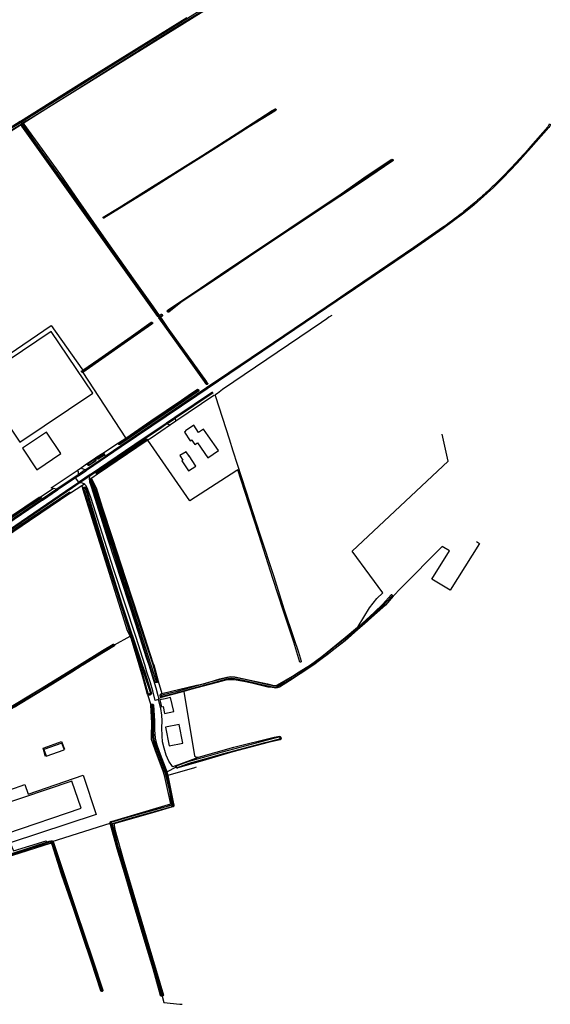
# Model space of a CAD drawing. Header units: metres. Extents: x 174423 to 175128, y 462196 to 462742.
# Tile 111 of 137: x 175070.87 to 175074.8, y 462713.92 to 462721.2. Entities that reach past the tile are written whole.
import ezdxf

# ---------------------------------------------------------------- set-up
doc = ezdxf.new("R2010")
doc.units = ezdxf.units.M
doc.layers.add('N-XX-AL-LIJN_0.20-G', color=7, linetype='Continuous', lineweight=25)

# ---------------------------------------------------------------- blocks, each defined once
blk = doc.blocks.new('Situatie')
at = {"lineweight": -3}
for p, q in [((14.8424, 6.8124), (14.8301, 6.8034)), ((14.8373, 6.827), (14.8314, 6.836)), ((14.8363, 6.8147), (14.8427, 6.8186)), ((14.8373, 6.827), (14.8427, 6.8186)), ((14.8427, 6.8186), (14.8498, 6.8229)), ((14.849, 6.8164), (14.8584, 6.8232)), ((15.4429, 6.1214), (15.4462, 6.1232)), ((15.8595, 5.3906), (15.8545, 5.3976)), ((15.8595, 5.3906), (15.855, 5.3877)), ((15.8567, 5.3996), (15.8592, 5.3963)), ((15.8652, 5.3825), (15.8595, 5.3906)), ((15.8777, 5.4028), (15.8799, 5.4044)), ((15.9227, 5.431), (15.9187, 5.4274)), ((15.8022, 5.3425), (15.8069, 5.3462)), ((15.855, 5.3877), (15.8521, 5.3854)), ((15.8662, 5.3866), (15.8701, 5.3809)), ((15.2861, 4.98), (15.2908, 4.9836)), ((16.2552, 4.827), (15.9785, 4.6398)), ((15.9151, 4.5968), (15.8769, 4.571)), ((15.9151, 4.5968), (15.9785, 4.6398)), ((15.9798, 4.6168), (15.9406, 4.5902)), ((15.8723, 4.5775), (15.8769, 4.571)), ((15.4397, 4.3818), (15.5567, 4.4564)), ((15.5568, 4.4474), (15.559, 4.4486)), ((15.7712, 4.4818), (15.7672, 4.4789)), ((15.4476, 4.3721), (15.4513, 4.3745)), ((15.3147, 4.2596), (15.4583, 4.3569)), ((15.3338, 4.2987), (15.3275, 4.2948)), ((15.3762, 4.3389), (15.3972, 4.3531)), ((15.3893, 4.3339), (15.386, 4.3321)), ((15.3992, 4.3393), (15.4015, 4.3406)), ((15.4583, 4.3569), (15.452, 4.3665)), ((15.2504, 4.2517), (15.283, 4.2746)), ((15.31, 4.2564), (15.2573, 4.2208)), ((15.3963, 4.2288), (15.3945, 4.2277)), ((15.2573, 4.2208), (15.1015, 4.1153)), ((15.3452, 4.2115), (15.2737, 4.1632)), ((15.3522, 4.1875), (15.3506, 4.1898)), ((14.9813, 4.0569), (15.0745, 4.1204)), ((15.1015, 4.1153), (14.9912, 4.0404)), ((15.1979, 4.088), (15.1995, 4.0894)), ((15.2855, 4.1394), (15.2924, 4.1176)), ((15.3044, 4.1226), (15.3014, 4.1295)), ((14.9737, 4.0475), (14.9789, 4.0516)), ((15.8438, 2.686), (15.8422, 2.6917)), ((15.851, 2.6939), (15.8769, 2.6027)), ((15.7895, 2.5912), (15.7863, 2.6022)), ((15.8515, 2.5685), (15.8535, 2.559)), ((15.8656, 2.5842), (15.8747, 2.5865)), ((16.0387, 2.6173), (15.8723, 2.5737)), ((15.8057, 2.5196), (15.8056, 2.5246)), ((15.9853, 2.0607), (15.9089, 2.0193)), ((15.9808, 2.0584), (15.9854, 2.0607)), ((15.0601, 1.505), (15.5023, 1.6464))]:
    blk.add_line(p, q, dxfattribs=at)
for points in [[(14.8314, 6.836), (15.2898, 7.1237), (15.7961, 7.4376), (16.0608, 7.604)], [(14.8498, 6.8229), (14.917, 6.8641), (15.1962, 7.0387), (15.5435, 7.2565), (15.9693, 7.5232), (16.2853, 7.7198)], [(16.28, 7.7283), (15.964, 7.5317), (15.5381, 7.265), (15.1909, 7.0472), (14.9117, 6.8726), (14.8373, 6.827)], [(16.414, 7.792), (15.0389, 6.9384), (14.8584, 6.8232)], [(15.4429, 6.1214), (15.4427, 6.1216), (15.4424, 6.1224), (15.4421, 6.1232), (15.442, 6.1241), (15.4421, 6.125), (15.4423, 6.1259), (15.4427, 6.1267), (15.4429, 6.127), (15.561, 6.1975), (15.8068, 6.3518), (16.1176, 6.5453), (16.4609, 6.7644), (16.6927, 6.9139), (16.712, 6.9253), (16.7128, 6.9259), (16.7138, 6.9262), (16.7147, 6.9264), (16.7157, 6.9265), (16.7167, 6.9264), (16.7177, 6.9262), (16.7186, 6.9258), (16.7195, 6.9252), (16.7202, 6.9245), (16.7208, 6.9238)], [(16.7208, 6.9238), (16.7213, 6.9229), (16.7217, 6.9219), (16.7219, 6.9209), (16.7219, 6.92), (16.7218, 6.919), (16.7215, 6.918), (16.7211, 6.9171), (16.7208, 6.9166), (16.712, 6.9095), (16.5237, 6.7944), (16.2576, 6.6252), (15.9648, 6.4413), (15.6887, 6.2694), (15.449, 6.1195), (15.4482, 6.1192), (15.4473, 6.1191), (15.4464, 6.1192), (15.4455, 6.1194), (15.4447, 6.1197), (15.4439, 6.1202), (15.4433, 6.1208), (15.4429, 6.1214)], [(16.7172, 6.9215), (16.7172, 6.9217), (16.7168, 6.9221), (16.7163, 6.9225), (16.7157, 6.9227), (16.7151, 6.9227), (16.7145, 6.9226), (16.6811, 6.9019), (16.5147, 6.7948), (16.2382, 6.6185), (15.9906, 6.4628), (15.7737, 6.3266), (15.5709, 6.2005), (15.4467, 6.1247), (15.4465, 6.1245), (15.4462, 6.1241), (15.4461, 6.1237), (15.4462, 6.1232), (15.4463, 6.1227), (15.4467, 6.1224), (15.4471, 6.1221), (15.4476, 6.1221), (15.775, 6.3244), (16.5183, 6.793), (16.7162, 6.9182), (16.7165, 6.9184), (16.717, 6.9188), (16.7173, 6.9193), (16.7175, 6.9199), (16.7176, 6.9205), (16.7174, 6.9211), (16.7172, 6.9215)], [(13.0332, 5.6872), (13.043, 5.6933), (13.355, 5.8905), (13.7659, 6.1477), (14.1483, 6.3836), (14.4469, 6.5727), (14.7637, 6.7702), (14.8363, 6.8147)], [(14.8301, 6.8034), (14.4555, 6.5689), (14.4286, 6.5481), (14.181, 6.3936), (14.1053, 6.3463), (13.9859, 6.2732), (13.2221, 5.7965), (13.0363, 5.6821)], [(13.0367, 5.7161), (13.037, 5.7162), (13.0548, 5.7299), (13.5221, 6.0218), (13.9464, 6.2809), (13.9774, 6.3006), (14.4071, 6.567), (14.83, 6.8351), (14.8314, 6.836)], [(14.8373, 6.827), (14.7585, 6.7787), (14.4415, 6.5812), (14.143, 6.3921), (13.7607, 6.1562), (13.3508, 5.8972), (13.0409, 5.7014)], [(15.8521, 5.3854), (15.8467, 5.3915), (14.8411, 6.7999), (14.8408, 6.8004), (14.84, 6.8013), (14.8391, 6.8021), (14.8381, 6.8028), (14.8371, 6.8033), (14.836, 6.8037), (14.8348, 6.804), (14.8336, 6.804), (14.8324, 6.804), (14.8312, 6.8037), (14.8301, 6.8034)], [(14.8363, 6.8147), (14.8372, 6.8146), (14.8385, 6.8144), (14.8397, 6.814), (14.8408, 6.8134), (14.8419, 6.8128), (14.8424, 6.8124), (14.8429, 6.812), (14.8438, 6.8111), (14.8445, 6.81), (15.0337, 6.5443), (15.3059, 6.1615), (15.4992, 5.8864), (15.8165, 5.4422), (15.855, 5.3877)], [(15.8545, 5.3976), (15.7378, 5.5641), (15.5245, 5.8608), (15.3235, 6.1457), (15.1406, 6.4042), (14.9419, 6.682), (14.8498, 6.8133), (14.8495, 6.8142), (14.8491, 6.8156), (14.849, 6.8164), (14.8489, 6.8171), (14.8489, 6.8186), (14.849, 6.8201), (14.8493, 6.8215), (14.8498, 6.8229)], [(14.8584, 6.8232), (14.8576, 6.8223), (14.8569, 6.8213), (14.8564, 6.8202), (14.856, 6.819), (14.8558, 6.8179), (14.8557, 6.8167), (14.8558, 6.8155), (14.8561, 6.8143), (14.8561, 6.8142), (15.1276, 6.4381), (15.2589, 6.2485), (15.3726, 6.0874), (15.4934, 5.9141), (15.6662, 5.6696), (15.8125, 5.4633), (15.8567, 5.3996)], [(18.7408, 6.8151), (18.7484, 6.8142), (18.7473, 6.808), (18.7467, 6.805), (18.7446, 6.8002), (18.7369, 6.79), (18.6082, 6.6424), (18.5041, 6.5266), (18.3965, 6.4139), (18.3279, 6.3464), (18.2573, 6.281), (18.1846, 6.2178), (18.1101, 6.1569), (18.0337, 6.0983), (17.9556, 6.0421), (17.744, 5.8942), (17.2322, 5.5471), (17.1722, 5.5064), (16.7072, 5.1908), (16.212, 4.8564), (16.1359, 4.8052), (15.5775, 4.4279), (15.3193, 4.2531), (15.3147, 4.2596)], [(18.7408, 6.8151), (18.7302, 6.7946), (18.6022, 6.6477), (18.5921, 6.6363), (18.577, 6.6193), (18.5618, 6.6024), (18.5465, 6.5855), (18.5312, 6.5686), (18.5158, 6.5518), (18.5004, 6.5351), (18.4849, 6.5184), (18.4694, 6.5018), (18.4538, 6.4853), (18.4381, 6.4688), (18.4224, 6.4523), (18.4066, 6.4359), (18.3908, 6.4196), (18.3316, 6.3612), (18.3196, 6.3499), (18.3076, 6.3387), (18.2956, 6.3275), (18.2835, 6.3164), (18.2714, 6.3053), (18.2592, 6.2943), (18.2469, 6.2834), (18.2346, 6.2725), (18.2222, 6.2617), (18.2098, 6.2509), (18.1974, 6.2402), (18.1849, 6.2295), (18.1723, 6.219), (18.1597, 6.2084), (18.147, 6.198), (18.1343, 6.1876), (18.1215, 6.1772), (18.1087, 6.167), (18.0958, 6.1568), (18.0829, 6.1466), (18.0699, 6.1365), (18.0569, 6.1265), (18.0438, 6.1165), (18.0307, 6.1066), (18.0176, 6.0968), (18.0044, 6.087), (17.9911, 6.0773), (17.9778, 6.0677), (17.9644, 6.0581), (17.951, 6.0486), (17.7395, 5.9008), (17.2322, 5.5567), (17.1677, 5.513), (16.7028, 5.1974), (16.2075, 4.8631), (16.1314, 4.8118), (15.573, 4.4345), (15.4583, 4.3569)], [(15.9187, 5.4274), (15.9181, 5.4283), (15.9177, 5.4293), (15.9174, 5.4304), (15.9173, 5.4315), (15.9174, 5.4326), (15.9176, 5.4336), (15.9179, 5.4347), (15.9185, 5.4356), (15.9191, 5.4365), (15.9257, 5.4422), (16.1162, 5.5701), (16.358, 5.734), (16.6438, 5.9249), (16.9875, 6.1545), (17.1841, 6.2867), (17.3707, 6.416), (17.572, 6.5516), (17.5778, 6.5541), (17.5821, 6.5535), (17.585, 6.5523), (17.5857, 6.551)], [(17.5857, 6.551), (17.5864, 6.5497), (17.587, 6.5454), (17.5849, 6.5421), (17.4075, 6.4228), (17.2567, 6.3216), (17.1921, 6.2788), (17.0139, 6.1612), (16.5863, 5.8769), (16.3027, 5.686), (16.0275, 5.5022), (15.9275, 5.4247), (15.9264, 5.4243), (15.9253, 5.4242), (15.9242, 5.4242), (15.9231, 5.4244), (15.9221, 5.4247), (15.9211, 5.4252), (15.9202, 5.4258), (15.9194, 5.4265), (15.9187, 5.4274)], [(17.578, 6.546), (17.5762, 6.547), (17.5746, 6.5471), (17.5734, 6.5469), (17.5696, 6.5447), (17.4005, 6.4322), (17.1848, 6.2831), (16.935, 6.1151), (16.6106, 5.8992), (16.3095, 5.6968), (16.0071, 5.4932), (15.9237, 5.435), (15.9236, 5.435), (15.9231, 5.4346), (15.9226, 5.4341), (15.9223, 5.4335), (15.9222, 5.4329), (15.9222, 5.4323), (15.9224, 5.4316), (15.9227, 5.431), (15.9231, 5.4305), (15.9237, 5.4302), (15.9243, 5.43), (15.925, 5.4299), (15.9256, 5.43), (15.9262, 5.4303), (15.9267, 5.4306), (16.0035, 5.4875), (16.3126, 5.6955), (16.6102, 5.8956), (16.9354, 6.1121), (17.1887, 6.2791), (17.3198, 6.3686), (17.412, 6.4307), (17.5769, 6.5418), (17.5786, 6.543), (17.5789, 6.5442), (17.578, 6.546)], [(17.1325, 5.3993), (17.1124, 5.3855), (17.097, 5.3749), (17.0573, 5.3475), (16.3265, 4.8519), (16.2883, 4.8232), (16.2874, 4.8228), (16.2688, 4.8085), (16.2689, 4.8084), (16.2698, 4.8078), (16.2704, 4.8072), (16.2736, 4.7995), (16.3752, 4.4858), (16.4018, 4.3988), (16.4986, 4.1019), (16.6012, 3.7826), (16.706, 3.4685), (16.7798, 3.2296), (16.8523, 3.009), (16.8837, 2.9159), (16.9062, 2.8426), (16.9066, 2.8417), (16.9067, 2.8407), (16.9067, 2.8398), (16.9066, 2.8388), (16.9063, 2.8379), (16.9058, 2.837), (16.9052, 2.8363), (16.9045, 2.8356), (16.9037, 2.8351), (16.9029, 2.8347), (16.9029, 2.8347), (16.9019, 2.8345), (16.901, 2.8344), (16.9, 2.8345), (16.8991, 2.8347), (16.8982, 2.8351), (16.8975, 2.8355), (16.8516, 2.9817), (16.7763, 3.2115), (16.6972, 3.454), (16.5937, 3.7781), (16.4898, 4.097), (16.4394, 4.2571), (16.431, 4.2517), (16.0828, 4.0274), (15.7739, 4.4771), (15.7696, 4.4742), (15.7693, 4.474), (15.4024, 4.2252), (15.3588, 4.1956), (15.3511, 4.1904), (15.3495, 4.1893)], [(15.8652, 5.3825), (15.8653, 5.3834), (15.8655, 5.3848), (15.866, 5.3862), (15.8662, 5.3866), (15.8666, 5.3875), (15.8673, 5.3887), (15.878, 5.3957), (15.8784, 5.3963), (15.8787, 5.3972), (15.8789, 5.3982), (15.879, 5.3992), (15.8789, 5.4002), (15.8786, 5.4011), (15.8782, 5.402), (15.8777, 5.4028), (15.8777, 5.4028), (15.877, 5.4036), (15.8762, 5.4042), (15.8753, 5.4047), (15.8744, 5.405), (15.8734, 5.4052), (15.8644, 5.3985), (15.864, 5.3982), (15.8631, 5.3975), (15.8621, 5.397), (15.861, 5.3966), (15.8599, 5.3964), (15.8592, 5.3963), (15.8588, 5.3963), (15.8577, 5.3964), (15.8566, 5.3967), (15.8555, 5.3971), (15.8545, 5.3976)], [(15.8567, 5.3996), (15.8576, 5.3993), (15.8585, 5.3991), (15.8594, 5.3991), (15.8604, 5.3993), (15.8613, 5.3995), (15.8621, 5.4), (15.8628, 5.4006), (15.8729, 5.4085), (15.8741, 5.4083), (15.8753, 5.408), (15.8764, 5.4076), (15.8774, 5.407), (15.8784, 5.4062), (15.8792, 5.4054), (15.8799, 5.4044), (15.8799, 5.4044)], [(15.8799, 5.4044), (15.8805, 5.4034), (15.8809, 5.4022), (15.8812, 5.4011), (15.8814, 5.3999), (15.8813, 5.3987), (15.8811, 5.3975), (15.8808, 5.3964), (15.8803, 5.3953), (15.8797, 5.3943), (15.8791, 5.3935), (15.8708, 5.3856), (15.8703, 5.3847), (15.87, 5.3838), (15.8699, 5.3828), (15.8699, 5.3818), (15.8701, 5.3809)], [(14.3268, 4.8245), (14.335, 4.8313), (15.0596, 5.3254), (15.2858, 5.0052), (15.2918, 4.9956)], [(15.2861, 4.98), (15.2853, 4.9808), (15.2846, 4.9817), (15.284, 4.9827), (15.2836, 4.9837), (15.2833, 4.9848), (15.2832, 4.986), (15.2832, 4.9871), (15.2834, 4.9883), (15.2838, 4.9894), (15.2843, 4.9904), (15.2845, 4.9907), (15.2918, 4.9956), (15.4117, 5.0766), (15.6492, 5.2432), (15.7984, 5.3486), (15.7994, 5.3489), (15.8005, 5.3491), (15.8015, 5.3491), (15.8026, 5.349), (15.8036, 5.3487), (15.8045, 5.3483), (15.8054, 5.3477), (15.8062, 5.347), (15.8069, 5.3462)], [(15.8069, 5.3462), (15.8074, 5.3453), (15.8078, 5.3443), (15.808, 5.3433), (15.8081, 5.3422), (15.808, 5.3412), (15.8078, 5.3401), (15.8074, 5.3392), (15.8069, 5.3383), (15.8062, 5.3374), (15.8059, 5.3371), (15.5974, 5.1908), (15.2937, 4.9784), (15.2935, 4.9784), (15.2926, 4.9782), (15.2914, 4.9781), (15.2903, 4.9782), (15.2892, 4.9784), (15.2881, 4.9788), (15.2871, 4.9793), (15.2861, 4.98)], [(15.8022, 5.3425), (15.8015, 5.3429), (15.8008, 5.3431), (15.8001, 5.3431), (15.7993, 5.343), (15.7987, 5.3427), (15.798, 5.3423), (15.4566, 5.0995), (15.2913, 4.9866), (15.2909, 4.986), (15.2906, 4.9855), (15.2905, 4.9848), (15.2906, 4.9842), (15.2908, 4.9836), (15.2912, 4.9831), (15.2916, 4.9827), (15.2922, 4.9824), (15.2928, 4.9822), (15.2934, 4.9822), (15.2941, 4.9824), (15.2946, 4.9827), (15.5584, 5.1665), (15.8029, 5.3375), (15.8032, 5.3379), (15.8035, 5.3386), (15.8037, 5.3393), (15.8037, 5.3401), (15.8035, 5.3408), (15.8032, 5.3415), (15.8027, 5.3421), (15.8022, 5.3425)], [(16.2131, 4.8896), (16.2131, 4.8895), (16.2122, 4.889), (16.2113, 4.8887), (16.2103, 4.8885), (16.2093, 4.8884), (16.2084, 4.8886), (16.2074, 4.8888), (16.2065, 4.8892), (16.2057, 4.8898), (16.205, 4.8905), (16.2014, 4.8955), (16.1913, 4.9098), (16.045, 5.117), (15.8982, 5.3195), (15.856, 5.3809), (15.8521, 5.3854)], [(15.855, 5.3877), (15.8929, 5.334), (16.1005, 5.0441), (16.208, 4.8916), (16.2085, 4.891), (16.209, 4.8906), (16.2097, 4.8904), (16.2104, 4.8903), (16.2111, 4.8903), (16.2117, 4.8905), (16.212, 4.8907), (16.2123, 4.8909), (16.2128, 4.8913), (16.2132, 4.8919), (16.2135, 4.8926), (16.2135, 4.8933), (16.2135, 4.8939), (16.2132, 4.8946), (16.2129, 4.8952), (16.1833, 4.936), (15.9533, 5.2568), (15.8652, 5.3825)], [(15.8701, 5.3809), (15.8704, 5.38), (15.8709, 5.3791), (15.9222, 5.3053), (16.1055, 5.0481), (16.2069, 4.9072), (16.211, 4.9021), (16.2155, 4.8967), (16.2155, 4.8966), (16.2158, 4.8956), (16.2158, 4.8946), (16.2157, 4.8936), (16.2155, 4.8927), (16.2151, 4.8918), (16.2145, 4.8909), (16.2139, 4.8902), (16.2131, 4.8896)], [(15.3669, 4.8238), (15.0601, 5.2814), (14.5197, 4.9185), (14.8265, 4.4609), (15.3669, 4.8238)], [(15.2935, 4.9784), (15.6086, 4.4946), (15.6098, 4.4927)], [(15.5568, 4.4474), (15.5567, 4.4476), (15.5561, 4.4486), (15.5557, 4.4497), (15.5555, 4.4509), (15.5554, 4.452), (15.5555, 4.4532), (15.5557, 4.4543), (15.5561, 4.4554), (15.5567, 4.4564), (15.6098, 4.4927), (15.7963, 4.6203), (16.0215, 4.7737), (16.0974, 4.8244), (16.137, 4.8513), (16.1377, 4.8518), (16.1387, 4.8523), (16.1398, 4.8526), (16.1409, 4.8528), (16.142, 4.8528), (16.1432, 4.8527), (16.1442, 4.8524), (16.1453, 4.852), (16.1462, 4.8514), (16.1471, 4.8507), (16.1479, 4.8498), (16.1485, 4.8489), (16.149, 4.8479), (16.1494, 4.8468), (16.1495, 4.8462)], [(16.1495, 4.8462), (16.1496, 4.8457), (16.1496, 4.8446), (16.1495, 4.8434), (16.1492, 4.8424), (16.1488, 4.8413), (16.1482, 4.8403), (16.1475, 4.8395), (16.047, 4.7713), (15.5658, 4.4439), (15.5657, 4.4438), (15.5645, 4.4437), (15.5634, 4.4437), (15.5622, 4.4438), (15.5611, 4.4441), (15.56, 4.4445), (15.559, 4.4451), (15.5581, 4.4459), (15.5573, 4.4467), (15.5568, 4.4474)], [(16.1455, 4.8437), (16.1451, 4.8442), (16.1447, 4.8446), (16.1441, 4.845), (16.1434, 4.8452), (16.1427, 4.8452), (16.1427, 4.8452), (15.962, 4.7252), (15.7373, 4.5701), (15.5591, 4.4528), (15.5587, 4.4521), (15.5585, 4.4513), (15.5585, 4.4504), (15.5586, 4.4496), (15.5589, 4.4488), (15.559, 4.4486), (15.5593, 4.4481), (15.5599, 4.4475), (15.5605, 4.4469), (15.5613, 4.4466), (15.5621, 4.4463), (15.5629, 4.4463), (15.5637, 4.4463), (15.5645, 4.4466), (15.5648, 4.4467), (15.7562, 4.5776), (16.0608, 4.7843), (16.1446, 4.8399), (16.1451, 4.8404), (16.1455, 4.8409), (16.1457, 4.8416), (16.1458, 4.8423), (16.1457, 4.8429), (16.1455, 4.8436), (16.1455, 4.8437)], [(15.9785, 4.6398), (15.9727, 4.6454), (15.9741, 4.6464), (16.2505, 4.8335)], [(16.2628, 4.8087), (16.262, 4.8081), (16.2618, 4.808), (15.9798, 4.6168), (15.9785, 4.6398)], [(15.9151, 4.5968), (15.9316, 4.5925), (15.9406, 4.5902), (15.7969, 4.4927), (15.7739, 4.4771)], [(15.8723, 4.5775), (15.9083, 4.6019), (15.9151, 4.5968)], [(15.9727, 4.6454), (15.9106, 4.6034), (15.9083, 4.6019)], [(15.1305, 4.3777), (15.0242, 4.5356), (14.8478, 4.4169), (14.9534, 4.2586), (15.1305, 4.3777)], [(15.3452, 4.2115), (15.3481, 4.2232), (15.678, 4.4461), (15.8723, 4.5775)], [(15.8769, 4.571), (15.6825, 4.4394), (15.3452, 4.2115)], [(15.8769, 2.6027), (16.1339, 2.6638), (16.1879, 2.6759), (16.3046, 2.7126), (16.3573, 2.7236), (16.3846, 2.7294), (16.4155, 2.7261), (16.5311, 2.7024), (16.6569, 2.6736), (16.7056, 2.6625), (16.7205, 2.6629), (16.7325, 2.6677), (16.842, 2.7323), (16.8916, 2.7634), (16.9758, 2.8142), (17.0601, 2.8764), (17.2322, 3.0176), (17.323, 3.0937), (17.3285, 3.0992), (17.4124, 3.2363), (17.4666, 3.3064), (17.5116, 3.3487), (17.4137, 3.4784), (17.2836, 3.6558), (17.9931, 4.3219), (17.9489, 4.521)], [(16.2952, 4.3996), (16.2186, 4.5097), (16.1849, 4.558), (16.1473, 4.5342), (16.1127, 4.5868), (16.0523, 4.547), (16.0543, 4.544), (16.0434, 4.5369), (16.0866, 4.4712), (16.0975, 4.4783), (16.0989, 4.4762), (16.1138, 4.455), (16.1214, 4.4441), (16.1413, 4.4559), (16.218, 4.3458), (16.2952, 4.3996)], [(15.3945, 4.2277), (15.3939, 4.2286), (15.3934, 4.2296), (15.3931, 4.2306), (15.3929, 4.2317), (15.3929, 4.2328), (15.393, 4.2339), (15.3933, 4.235), (15.3937, 4.236), (15.3943, 4.2369), (15.395, 4.2377), (15.4816, 4.2952), (15.5646, 4.3505), (15.6739, 4.424), (15.762, 4.4843), (15.7628, 4.4848), (15.7638, 4.4851), (15.7648, 4.4853), (15.7658, 4.4854), (15.7668, 4.4852), (15.7677, 4.485), (15.7686, 4.4845), (15.7695, 4.484), (15.7702, 4.4833), (15.7708, 4.4825), (15.7712, 4.4818)], [(15.3963, 4.2288), (15.3966, 4.2283), (15.3971, 4.2279), (15.3977, 4.2276), (15.3983, 4.2275), (15.3989, 4.2275), (15.3995, 4.2277), (15.4001, 4.228), (15.5107, 4.3038), (15.6902, 4.4254), (15.7675, 4.477), (15.7676, 4.4773), (15.7676, 4.4779), (15.7674, 4.4784), (15.7672, 4.4789), (15.7668, 4.4793), (15.7663, 4.4795), (15.7657, 4.4797), (15.7012, 4.4365), (15.5111, 4.31), (15.397, 4.2319), (15.3968, 4.2318), (15.3964, 4.2313), (15.3961, 4.2307), (15.396, 4.2301), (15.3961, 4.2294), (15.3963, 4.2288)], [(15.7712, 4.4818), (15.7713, 4.4816), (15.7716, 4.4806), (15.7718, 4.4796), (15.7718, 4.4786), (15.7716, 4.4776), (15.7714, 4.4767), (15.7709, 4.4758), (15.7703, 4.4749), (15.7696, 4.4742)], [(15.3992, 4.3393), (15.399, 4.3395), (15.3981, 4.3405), (15.3973, 4.3416), (15.3967, 4.3428), (15.3962, 4.344), (15.3959, 4.3453), (15.3957, 4.3466), (15.3957, 4.348), (15.3958, 4.3493), (15.3961, 4.3506), (15.3966, 4.3519), (15.3972, 4.3531), (15.4397, 4.3818), (15.4411, 4.3818), (15.4424, 4.3816), (15.4438, 4.3812), (15.4451, 4.3807), (15.4464, 4.3801), (15.4475, 4.3793), (15.4486, 4.3784), (15.4496, 4.3774), (15.4504, 4.3763), (15.4511, 4.3751), (15.4513, 4.3745)], [(15.4513, 4.3745), (15.4517, 4.3738), (15.4521, 4.3724), (15.4523, 4.3711), (15.4524, 4.3697), (15.4523, 4.3682), (15.4521, 4.3669), (15.452, 4.3665), (15.4072, 4.3362), (15.4061, 4.3362), (15.4048, 4.3364), (15.4035, 4.3367), (15.4022, 4.3372), (15.4011, 4.3378), (15.4, 4.3386), (15.3992, 4.3393)], [(15.4015, 4.3406), (15.4018, 4.3403), (15.4024, 4.3398), (15.403, 4.3394), (15.4038, 4.3393), (15.4045, 4.3392), (15.4052, 4.3393), (15.4059, 4.3396), (15.4476, 4.3674), (15.448, 4.368), (15.4483, 4.3688), (15.4484, 4.3695), (15.4484, 4.3703), (15.4482, 4.3711), (15.4479, 4.3718), (15.4476, 4.3721), (15.4474, 4.3724), (15.4468, 4.3729), (15.4461, 4.3733), (15.4453, 4.3735), (15.4446, 4.3735), (15.4021, 4.3455), (15.4016, 4.3451), (15.4012, 4.3444), (15.4009, 4.3437), (15.4007, 4.343), (15.4008, 4.3422), (15.401, 4.3415), (15.4013, 4.3408), (15.4015, 4.3406)], [(16.0743, 4.2489), (16.1293, 4.2852), (16.0799, 4.36), (16.0789, 4.3593), (16.0569, 4.3913), (16.0097, 4.3623), (16.0318, 4.3283), (16.0249, 4.3237), (16.0743, 4.2489)], [(15.3147, 4.2596), (15.31, 4.2564), (15.29, 4.2647), (15.283, 4.2746), (15.327, 4.3056)], [(15.3275, 4.2948), (15.3268, 4.2959), (15.3263, 4.297), (15.3259, 4.2982), (15.3257, 4.2995), (15.3256, 4.3008), (15.3257, 4.302), (15.326, 4.3033), (15.3264, 4.3045), (15.327, 4.3056), (15.3762, 4.3389), (15.3774, 4.3393), (15.3787, 4.3395), (15.38, 4.3396), (15.3813, 4.3395), (15.3826, 4.3393), (15.3838, 4.3389), (15.385, 4.3384), (15.3861, 4.3377), (15.3871, 4.3369), (15.388, 4.336), (15.3887, 4.3349), (15.3893, 4.3339)], [(15.3893, 4.3339), (15.3894, 4.3338), (15.3899, 4.3326), (15.3902, 4.3314), (15.3904, 4.3301), (15.3904, 4.3288), (15.3903, 4.3275), (15.39, 4.3263), (15.3896, 4.3251), (15.389, 4.3239), (15.3889, 4.3237), (15.3427, 4.2924), (15.3393, 4.2911), (15.3387, 4.2909), (15.3375, 4.2906), (15.3362, 4.2905), (15.3349, 4.2905), (15.3337, 4.2907), (15.3325, 4.291), (15.3313, 4.2915), (15.3302, 4.2921), (15.3292, 4.2929), (15.3283, 4.2938), (15.3275, 4.2948)], [(15.386, 4.3321), (15.3857, 4.3324), (15.385, 4.3329), (15.3842, 4.3333), (15.3834, 4.3334), (15.3825, 4.3335), (15.3817, 4.3334), (15.3352, 4.3034), (15.3349, 4.3031), (15.3343, 4.3024), (15.3339, 4.3016), (15.3337, 4.3008), (15.3336, 4.3), (15.3337, 4.2991), (15.3338, 4.2987), (15.3339, 4.2983), (15.3343, 4.2976), (15.3348, 4.2969), (15.3355, 4.2963), (15.3362, 4.2959), (15.337, 4.2956), (15.3379, 4.2955), (15.3387, 4.2955), (15.3861, 4.3259), (15.3864, 4.3263), (15.3869, 4.327), (15.3872, 4.3278), (15.3873, 4.3287), (15.3873, 4.3295), (15.3871, 4.3303), (15.3868, 4.3311), (15.3863, 4.3318), (15.386, 4.3321)], [(15.1015, 4.1153), (15.0745, 4.1204), (15.06, 4.1252), (15.2504, 4.2517), (15.2576, 4.2425), (15.2573, 4.2208)], [(15.2574, 4.2111), (15.2618, 4.2141), (15.3145, 4.2498), (15.3185, 4.2525), (15.3193, 4.2531)], [(15.4024, 4.2252), (15.4013, 4.2249), (15.4002, 4.2249), (15.3992, 4.225), (15.3981, 4.2252), (15.3971, 4.2256), (15.3961, 4.2262), (15.3953, 4.2269), (15.3945, 4.2277)], [(13.5514, 2.9932), (13.5553, 3.0052), (13.7568, 3.1418), (14.3257, 3.5259), (14.8371, 3.8742), (15.2119, 4.1311), (15.2626, 4.1654), (15.2737, 4.1632)], [(15.2737, 4.1632), (15.2164, 4.1245), (14.8416, 3.8676), (14.3302, 3.5193), (13.7613, 3.1351), (13.5514, 2.9932)], [(15.2573, 4.2208), (15.2573, 4.2206), (15.2574, 4.2111), (15.2397, 4.1992), (15.1115, 4.1123), (15.1017, 4.1152), (15.1015, 4.1153)], [(15.3481, 4.2232), (15.3407, 4.2182), (15.2692, 4.1699), (15.2626, 4.1654), (15.2397, 4.1992)], [(15.2737, 4.1632), (15.288, 4.1624), (15.3051, 4.1529), (15.3056, 4.1523)], [(16.7501, 2.2865), (16.7503, 2.2864), (16.7516, 2.2854), (16.7528, 2.2844), (16.7539, 2.2832), (16.7549, 2.282), (16.7558, 2.2806), (16.7565, 2.2792), (16.7571, 2.2777), (16.7575, 2.2761), (16.7578, 2.2745), (16.7579, 2.2729), (16.7579, 2.2713), (16.7577, 2.2697), (16.7573, 2.2681), (16.7568, 2.2666), (16.7561, 2.2651), (16.7553, 2.2637), (16.7544, 2.2624), (16.7533, 2.2612), (16.7521, 2.2601), (16.6621, 2.2405), (16.402, 2.1706), (16.1605, 2.1015), (15.9948, 2.0524), (15.9935, 2.0521), (15.9921, 2.052), (15.9908, 2.052), (15.9894, 2.0521), (15.988, 2.0524), (15.9867, 2.0529), (15.9855, 2.0535), (15.9843, 2.0542), (15.9833, 2.0551), (15.9823, 2.0561), (15.9815, 2.0572), (15.9808, 2.0584), (15.9802, 2.0597), (15.9798, 2.061), (15.9795, 2.0623), (15.9794, 2.0637), (15.9795, 2.0651), (15.9797, 2.0665), (15.9801, 2.0678), (15.9806, 2.0691), (15.9813, 2.0703), (15.9817, 2.0708), (15.9588, 2.0615), (15.955, 2.0638), (15.9286, 2.1025), (15.9091, 2.1472), (15.8939, 2.1978), (15.8829, 2.2459), (15.8797, 2.2896), (15.8782, 2.3505), (15.8785, 2.4002), (15.8761, 2.4439), (15.8694, 2.4911), (15.8576, 2.5382), (15.8535, 2.559), (15.8286, 2.5512), (15.8094, 2.6224), (15.7931, 2.6825), (15.7669, 2.7606), (15.7504, 2.8142), (15.6875, 3.0181), (15.5191, 3.5245), (15.3534, 4.0447), (15.3297, 4.1116), (15.317, 4.1383), (15.3056, 4.1523), (15.2855, 4.1394)], [(15.3414, 4.1837), (15.3412, 4.1879), (15.3417, 4.191), (15.3439, 4.2059), (15.3452, 4.2115)], [(15.3495, 4.1893), (15.3414, 4.1837), (15.342, 4.1682), (15.3538, 4.133), (15.4781, 3.7433), (15.6828, 3.1176), (15.7622, 2.8704), (15.78, 2.8142), (15.8333, 2.6463), (15.8476, 2.588), (15.8515, 2.5685), (15.8723, 2.5737), (15.871, 2.5748), (15.8698, 2.576), (15.8688, 2.5773), (15.8678, 2.5787), (15.867, 2.5802), (15.8663, 2.5817), (15.8658, 2.5833), (15.8656, 2.5842), (15.8654, 2.585), (15.8652, 2.5867), (15.8651, 2.5883), (15.8652, 2.59), (15.8655, 2.5917), (15.8659, 2.5933), (15.8665, 2.5949), (15.8672, 2.5965), (15.8681, 2.5979), (15.8691, 2.5993), (15.8702, 2.6005), (15.8709, 2.6013), (15.8769, 2.6027)], [(15.851, 2.6939), (15.8503, 2.6926), (15.8496, 2.6912), (15.8486, 2.69), (15.8476, 2.6888), (15.8464, 2.6877), (15.8452, 2.6868), (15.8438, 2.686), (15.8424, 2.6854), (15.8409, 2.6849), (15.8394, 2.6845), (15.8379, 2.6843), (15.8363, 2.6843), (15.8347, 2.6844), (15.8332, 2.6847), (15.8317, 2.6852), (15.8303, 2.6858), (15.8289, 2.6865), (15.8276, 2.6874), (15.8264, 2.6884), (15.8262, 2.6886), (15.7863, 2.8142), (15.514, 3.6715), (15.4735, 3.7907), (15.367, 4.1241), (15.3475, 4.1786), (15.3461, 4.1827), (15.3462, 4.1838), (15.3464, 4.1849), (15.3467, 4.1859), (15.3472, 4.1869), (15.3479, 4.1878), (15.3486, 4.1884), (15.3495, 4.1893)], [(15.3495, 4.1893), (15.3506, 4.1898), (15.3506, 4.1898), (15.3515, 4.1903), (15.3525, 4.1905), (15.3536, 4.1906), (15.3547, 4.1906), (15.3558, 4.1904), (15.3568, 4.19), (15.3578, 4.1895), (15.3587, 4.1888), (15.3595, 4.188), (15.3601, 4.1872), (15.3602, 4.187), (15.391, 4.1241), (15.4352, 3.9817), (15.5121, 3.7498), (15.6089, 3.4529), (15.7071, 3.152), (15.811, 2.8309), (15.8167, 2.8142), (15.851, 2.6939)], [(15.3522, 4.1875), (15.3517, 4.1872), (15.3513, 4.1867), (15.3509, 4.1862), (15.3508, 4.1855), (15.3507, 4.1849), (15.3509, 4.1842), (15.3676, 4.1376), (15.4216, 3.9778), (15.5843, 3.4748), (15.716, 3.0615), (15.7952, 2.8142), (15.8363, 2.6932), (15.8395, 2.6916), (15.8422, 2.6917), (15.8445, 2.6924), (15.8459, 2.6942), (15.8458, 2.6963), (15.8134, 2.8142), (15.7288, 3.0677), (15.5944, 3.4828), (15.4317, 3.9822), (15.4051, 4.0652), (15.3769, 4.1372), (15.3557, 4.1868), (15.3554, 4.1871), (15.3549, 4.1875), (15.3543, 4.1878), (15.3536, 4.1879), (15.3529, 4.1878), (15.3523, 4.1876), (15.3522, 4.1875)], [(14.7045, 3.7518), (14.9815, 3.9391), (15.1979, 4.0841), (15.1979, 4.0842), (15.1983, 4.0848), (15.1986, 4.0854), (15.1986, 4.0861), (15.1985, 4.0868), (15.1983, 4.0874), (15.1979, 4.088), (15.1974, 4.0885), (15.1968, 4.0888), (15.1962, 4.089), (15.1955, 4.0891), (15.1948, 4.0889), (14.7058, 3.7588)], [(13.5584, 2.978), (13.5595, 2.98), (13.5614, 2.983), (13.5635, 2.9859), (13.5656, 2.9888), (13.5679, 2.9916), (13.6346, 3.0383), (13.8625, 3.1939), (14.0736, 3.3362), (14.1965, 3.4165), (14.3182, 3.499), (14.4369, 3.5804), (14.6443, 3.7225), (14.7937, 3.8247), (14.991, 3.9555), (15.1938, 4.0923), (15.1948, 4.0923), (15.1957, 4.0921), (15.1967, 4.0919), (15.1975, 4.0914), (15.1983, 4.0908), (15.199, 4.0901), (15.1995, 4.0894)], [(15.2855, 4.1394), (15.2025, 4.086), (15.1999, 4.0842), (14.7827, 3.8018), (14.393, 3.5365), (13.8161, 3.1485), (13.58, 2.9862), (13.5705, 2.9716), (13.5645, 2.951), (13.5637, 2.9313), (13.6047, 2.8142), (13.6262, 2.7536), (13.7161, 2.5106), (13.7991, 2.2863), (13.8538, 2.1366), (13.8536, 2.1359)], [(14.7025, 2.47), (14.9795, 2.6378), (15.2676, 2.8142), (15.4377, 2.9202), (15.5172, 2.9669), (15.5183, 2.9672), (15.5195, 2.9672), (15.5206, 2.9672), (15.5217, 2.9669), (15.5228, 2.9665), (15.5238, 2.966), (15.5247, 2.9653), (15.5255, 2.9645), (15.5262, 2.9636), (15.5264, 2.9632), (15.642, 3.0273), (15.6207, 3.0751), (15.6007, 3.1392), (15.2924, 4.1176)], [(14.9949, 4.0333), (14.9957, 4.0338), (15.035, 4.0606), (15.106, 4.1086), (15.1115, 4.1123)], [(15.1995, 4.0894), (15.2, 4.0885), (15.2002, 4.0875), (15.2003, 4.0866), (15.2003, 4.0856), (15.2001, 4.0847), (15.1999, 4.0842)], [(15.2924, 4.1176), (15.2925, 4.1191), (15.2928, 4.1205), (15.2933, 4.1219), (15.2939, 4.1232), (15.2946, 4.1244), (15.2955, 4.1255), (15.2965, 4.1266), (15.2976, 4.1275), (15.2988, 4.1283), (15.3, 4.129), (15.3014, 4.1295), (15.3028, 4.1299), (15.3042, 4.1301), (15.3057, 4.1301), (15.3071, 4.13), (15.3085, 4.1297), (15.3099, 4.1293), (15.3112, 4.1287), (15.3125, 4.128), (15.3136, 4.1272), (15.3147, 4.1262), (15.3152, 4.1256), (15.424, 3.768), (15.5814, 3.2647), (15.7317, 2.8142), (15.7504, 2.7608), (15.7997, 2.602), (15.7993, 2.6007), (15.7986, 2.5992), (15.7977, 2.5977), (15.7967, 2.5964), (15.7956, 2.5952), (15.7944, 2.5941), (15.7931, 2.5931), (15.7917, 2.5922), (15.7902, 2.5915), (15.7895, 2.5912), (15.7887, 2.5909), (15.7871, 2.5905), (15.7855, 2.5902), (15.7838, 2.5901), (15.7822, 2.5902), (15.7805, 2.5904), (15.7789, 2.5907), (15.7774, 2.5913), (15.7759, 2.5919), (15.7744, 2.5927), (15.7731, 2.5937), (15.7718, 2.5948), (15.7965, 2.5196), (15.7973, 2.5207), (15.7983, 2.5217), (15.7993, 2.5225), (15.8004, 2.5232), (15.8017, 2.5238), (15.8029, 2.5242), (15.8042, 2.5245), (15.8056, 2.5246), (15.8069, 2.5246), (15.8082, 2.5244), (15.8095, 2.524), (15.8108, 2.5235), (15.812, 2.5228), (15.813, 2.5221), (15.814, 2.5211), (15.8149, 2.5201), (15.8156, 2.519), (15.8159, 2.5185), (15.8229, 2.4015), (15.8239, 2.3344), (15.8286, 2.2739), (15.8382, 2.2313), (15.8571, 2.1744), (15.8888, 2.0913), (15.9095, 2.0379), (15.9224, 1.9958)], [(15.3044, 4.1226), (15.3035, 4.1221), (15.3026, 4.1216), (15.3018, 4.1209), (15.3012, 4.1201), (15.3007, 4.1192), (15.3003, 4.1182), (15.3, 4.1172), (15.3, 4.1162), (15.3001, 4.1151), (15.3003, 4.1141), (15.6359, 3.0638), (15.647, 3.0288), (15.7135, 2.8142), (15.7289, 2.7645), (15.7738, 2.6053), (15.7775, 2.6019), (15.7837, 2.6018), (15.789, 2.6027), (15.7934, 2.606), (15.7931, 2.6107), (15.7443, 2.7561), (15.726, 2.8142), (15.571, 3.2862), (15.5231, 3.4415), (15.4416, 3.7035), (15.3126, 4.1194), (15.3125, 4.1196), (15.3119, 4.1204), (15.3112, 4.1212), (15.3104, 4.1218), (15.3095, 4.1223), (15.3085, 4.1227), (15.3075, 4.1229), (15.3065, 4.1229), (15.3054, 4.1228), (15.3044, 4.1226)], [(14.9912, 4.0404), (14.5771, 3.7583), (14.0455, 3.4), (13.7406, 3.194), (13.4988, 3.0306)], [(14.9912, 4.0404), (14.9949, 4.0333), (14.5816, 3.7517), (14.0499, 3.3934), (13.745, 3.1874), (13.5045, 3.0248), (13.4988, 3.0306)], [(14.9789, 4.0516), (14.9794, 4.0507), (14.9797, 4.0497), (14.98, 4.0486), (14.98, 4.0475), (14.9799, 4.0464), (14.9796, 4.0454), (14.9792, 4.0444), (14.9788, 4.0436), (14.9313, 4.0136), (14.8505, 3.9584), (14.7208, 3.8699), (14.5835, 3.7785), (14.2947, 3.5806), (14.1549, 3.4852), (14.1538, 3.4849), (14.1527, 3.4847), (14.1516, 3.4846), (14.1505, 3.4848), (14.1494, 3.4851), (14.1484, 3.4855), (14.1474, 3.4861), (14.1465, 3.4868), (14.1462, 3.4872)], [(14.9737, 4.0475), (14.9731, 4.048), (14.9724, 4.0483), (14.9717, 4.0485), (14.971, 4.0485), (14.9702, 4.0484), (14.9695, 4.0481), (14.646, 3.8308)], [(14.6486, 3.8253), (14.9735, 4.0434), (14.9743, 4.0446), (14.9745, 4.0456), (14.9743, 4.0467), (14.9737, 4.0475)], [(14.7183, 3.8861), (14.7296, 3.8938), (14.7509, 3.9083), (14.9704, 4.0546), (14.9714, 4.0549), (14.9725, 4.055), (14.9736, 4.0549), (14.9746, 4.0547), (14.9757, 4.0544), (14.9766, 4.0539), (14.9767, 4.0538), (14.9775, 4.0532), (14.9782, 4.0525), (14.9789, 4.0516)], [(14.9767, 4.0538), (14.9813, 4.0569), (14.9912, 4.0404), (14.9912, 4.0404)], [(18.2027, 3.7266), (18.2255, 3.7114), (18.0076, 3.3665), (17.8727, 3.4499), (18.0037, 3.6586), (17.9491, 3.6895), (17.6425, 3.3832), (17.5878, 3.3242), (17.5301, 3.2577), (17.469, 3.2026), (17.4277, 3.1652), (17.3749, 3.1194), (17.3253, 3.0755), (17.2322, 2.9933), (17.0015, 2.8142), (16.8214, 2.6962), (16.7455, 2.6499), (16.7295, 2.6453), (16.7186, 2.6437), (16.6919, 2.6466), (16.66, 2.6494), (16.5416, 2.6791), (16.4841, 2.6927), (16.4108, 2.705), (16.3878, 2.7049), (16.3633, 2.7031), (16.3231, 2.6956), (16.089, 2.6319), (16.0387, 2.6173), (16.1194, 2.1424), (16.13, 2.1331), (16.1472, 2.1318), (16.4091, 2.2059), (16.7068, 2.2813), (16.7501, 2.2865)], [(15.8747, 2.5865), (15.8748, 2.5854), (15.8754, 2.5845), (15.8772, 2.5829), (15.8786, 2.5829), (15.9817, 2.608), (16.2343, 2.6784), (16.3685, 2.7131), (16.3943, 2.7161), (16.4176, 2.7145), (16.503, 2.6967), (16.6272, 2.6678), (16.6851, 2.6547), (16.7024, 2.6522), (16.7145, 2.6511), (16.7241, 2.6523), (16.7324, 2.654), (16.8443, 2.7202), (16.913, 2.7594), (16.9951, 2.8142), (17.1093, 2.8997), (17.2322, 2.9983), (17.3099, 3.066), (17.4255, 3.1705), (17.5104, 3.2514), (17.58, 3.3266), (17.581, 3.3288), (17.5811, 3.33), (17.5805, 3.3315), (17.5781, 3.3329), (17.5773, 3.3334), (17.5749, 3.3337), (17.5713, 3.3327), (17.5101, 3.2643), (17.4467, 3.2015), (17.3588, 3.1203), (17.3263, 3.0893), (17.2528, 3.0253), (17.2322, 3.009), (17.1927, 2.9772), (17.0557, 2.8689), (16.9834, 2.8142), (16.9087, 2.7665), (16.8401, 2.7273), (16.7293, 2.6618), (16.7227, 2.6604), (16.7144, 2.6594), (16.7034, 2.6604), (16.6866, 2.6629), (16.6291, 2.6758), (16.5048, 2.7047), (16.4187, 2.7227), (16.3941, 2.7244), (16.367, 2.7212), (16.2321, 2.6863), (15.9795, 2.6159), (15.8765, 2.5913), (15.8753, 2.59), (15.8746, 2.5876), (15.8747, 2.5865)], [(15.7718, 2.5948), (15.737, 2.725), (15.7099, 2.8142), (15.6517, 3.0056), (15.642, 3.0273)], [(15.5221, 2.9605), (15.5264, 2.9632), (15.5268, 2.9626), (15.5272, 2.9615), (15.5274, 2.9604), (15.5275, 2.9593), (15.5275, 2.9582), (15.5273, 2.957), (15.5269, 2.956), (15.5265, 2.9551), (15.2963, 2.8142), (15.2107, 2.7618), (15.0679, 2.6717), (14.7851, 2.4986)], [(15.5221, 2.9605), (15.5214, 2.961), (15.5206, 2.9614), (15.5198, 2.9616), (15.519, 2.9617), (15.5181, 2.9616), (15.3882, 2.8827), (15.279, 2.8142), (15.2307, 2.7858), (15.1565, 2.7417), (15.0835, 2.6963), (14.9685, 2.6248), (14.8442, 2.5478), (14.7019, 2.4612)], [(14.7053, 2.4557), (14.8476, 2.5423), (14.9719, 2.6192), (15.0869, 2.6908), (15.16, 2.7362), (15.2324, 2.7799), (15.2925, 2.8142), (15.523, 2.955), (15.523, 2.9551), (15.5233, 2.9559), (15.5235, 2.9567), (15.5235, 2.9575), (15.5234, 2.9584), (15.5231, 2.9592), (15.5226, 2.9599), (15.5221, 2.9605)], [(15.9651, 2.4701), (15.941, 2.5736), (15.9025, 2.565), (15.8631, 2.5562), (15.8749, 2.5034), (15.8859, 2.5059), (15.8974, 2.4544), (15.9651, 2.4701)], [(15.8769, 0.3713), (15.8789, 0.3643), (15.8782, 0.3642), (15.8768, 0.3641), (15.8753, 0.3642), (15.874, 0.3645), (15.8726, 0.3649), (15.8713, 0.3654), (15.8701, 0.3661), (15.8689, 0.3669), (15.8679, 0.3679), (15.867, 0.369), (15.8663, 0.3699), (15.8129, 0.5658), (15.7527, 0.7614), (15.6588, 1.0811), (15.6081, 1.2522), (15.5475, 1.4553), (15.4965, 1.6345), (15.4958, 1.6362), (15.4952, 1.6379), (15.4947, 1.6397), (15.4944, 1.6415), (15.4943, 1.6434), (15.4943, 1.6452), (15.4944, 1.647), (15.4948, 1.6489), (15.4953, 1.6506), (15.4959, 1.6524), (15.4967, 1.654), (15.4976, 1.6556), (15.4985, 1.6569), (15.5293, 1.6646), (15.9264, 1.7813), (15.9357, 1.7823), (15.9373, 1.7829), (15.9383, 1.7838), (15.9392, 1.7849), (15.94, 1.7861), (15.9407, 1.7873), (15.9412, 1.7886), (15.9416, 1.79), (15.9418, 1.7914), (15.9419, 1.7928), (15.9418, 1.7943), (15.9415, 1.7957), (15.9414, 1.7961), (15.8978, 1.9963), (15.8874, 2.0287), (15.8296, 2.1786), (15.8097, 2.2358), (15.8015, 2.2641), (15.7996, 2.2912), (15.8028, 2.3827), (15.7965, 2.5196)], [(15.8057, 2.5196), (15.8035, 2.5189), (15.8013, 2.5168), (15.8009, 2.5144), (15.8089, 2.4045), (15.8071, 2.329), (15.8088, 2.2755), (15.8158, 2.2449), (15.8492, 2.1532), (15.8982, 2.0207), (15.9343, 1.8773), (15.9494, 1.782), (15.9489, 1.7789), (15.9484, 1.7781), (15.9478, 1.7774), (15.9471, 1.7768), (15.9463, 1.7763), (15.9454, 1.7759), (15.9445, 1.7758), (15.9424, 1.7753), (15.8098, 1.7385), (15.6402, 1.6909), (15.5082, 1.651), (15.5071, 1.6506), (15.506, 1.6501), (15.505, 1.6494), (15.504, 1.6486), (15.5032, 1.6477), (15.5025, 1.6467), (15.5019, 1.6456), (15.5015, 1.6444), (15.5013, 1.6432), (15.5011, 1.642), (15.5012, 1.6408), (15.5014, 1.6396), (15.5018, 1.6384), (15.5458, 1.469), (15.5883, 1.3339), (15.6296, 1.1884), (15.6726, 1.0522), (15.7219, 0.8799), (15.7602, 0.7497), (15.7944, 0.6429), (15.8347, 0.501), (15.8702, 0.3739), (15.872, 0.3721), (15.8753, 0.3711), (15.8785, 0.3714), (15.8799, 0.3738), (15.8799, 0.3766), (15.8443, 0.5037), (15.804, 0.6458), (15.7698, 0.7526), (15.7315, 0.8827), (15.6822, 1.0551), (15.6392, 1.1913), (15.5979, 1.3368), (15.5554, 1.4718), (15.5114, 1.6411), (15.5113, 1.6414), (15.5113, 1.6415), (15.5116, 1.6418), (15.5134, 1.6425), (15.643, 1.6813), (15.8125, 1.7288), (15.945, 1.7658), (15.9456, 1.7658), (15.9482, 1.7663), (15.9506, 1.7672), (15.9529, 1.7686), (15.9549, 1.7703), (15.9566, 1.7723), (15.9579, 1.7745), (15.9594, 1.7782), (15.9441, 1.8793), (15.9078, 2.0237), (15.8585, 2.1566), (15.8252, 2.2483), (15.8182, 2.2789), (15.8165, 2.3325), (15.8183, 2.4079), (15.8103, 2.5179), (15.8072, 2.5196), (15.8057, 2.5196)], [(15.9307, 2.216), (16.0333, 2.2361), (16.006, 2.3749), (15.9034, 2.3547), (15.9307, 2.216)], [(16.7523, 2.2752), (16.7519, 2.2781), (16.7512, 2.2804), (16.7483, 2.2814), (16.744, 2.2812), (16.6376, 2.254), (16.453, 2.2042), (16.3224, 2.1686), (16.2018, 2.1348), (16.0763, 2.0995), (15.9878, 2.0688), (15.9854, 2.0662), (15.9849, 2.0625), (15.9854, 2.0607), (15.9858, 2.0589), (15.9885, 2.0572), (15.992, 2.0565), (16.0802, 2.0871), (16.2053, 2.1223), (16.3259, 2.156), (16.4564, 2.1917), (16.6409, 2.2414), (16.7473, 2.2686), (16.7506, 2.27), (16.7522, 2.2715), (16.7523, 2.2752)], [(15.0224, 2.142), (15.0152, 2.1394), (15.0152, 2.1443), (14.9988, 2.2), (15.1364, 2.2491), (15.1577, 2.1918), (15.1544, 2.1906)], [(15.1544, 2.1906), (15.1389, 2.2357), (15.0059, 2.19), (15.0224, 2.142), (15.0228, 2.1408), (15.1558, 2.1865), (15.1544, 2.1906)], [(14.1977, 2.1303), (14.3105, 1.7904), (14.4462, 1.8275), (14.4588, 1.7895), (14.6397, 1.8514), (14.8639, 1.9309), (14.8895, 1.8599), (15.2953, 2.0004), (15.3904, 1.7095), (14.7561, 1.4995), (14.7795, 1.4407), (15.0228, 1.5137), (15.0239, 1.5038)], [(15.9817, 2.0708), (15.9821, 2.0714), (16.1472, 2.1318)], [(16.1298, 2.0583), (16.1196, 2.0527), (15.9224, 1.9958)], [(15.9224, 1.9958), (15.9641, 1.7875), (15.9658, 1.7818), (15.9662, 1.7805), (15.9665, 1.7791), (15.9666, 1.7776), (15.9665, 1.7761), (15.9663, 1.7747), (15.9659, 1.7732), (15.9654, 1.7718), (15.9648, 1.7705), (15.9639, 1.7693), (15.963, 1.7682), (15.962, 1.7671), (15.9608, 1.7662), (15.9595, 1.7654), (15.9582, 1.7648), (15.9568, 1.7643), (15.9554, 1.7639), (15.8072, 1.7206), (15.5323, 1.6423), (15.5318, 1.6423), (15.5306, 1.642), (15.5294, 1.6415), (15.5283, 1.6409), (15.5273, 1.6402), (15.5264, 1.6393), (15.5256, 1.6384), (15.5244, 1.6362), (15.524, 1.635), (15.5237, 1.6338), (15.5237, 1.6325), (15.5238, 1.6313), (15.524, 1.63), (15.5305, 1.597), (15.5966, 1.3608), (15.6826, 1.071), (15.781, 0.7361), (15.8886, 0.3726), (15.8881, 0.3713), (15.8874, 0.37), (15.8866, 0.3689), (15.8857, 0.3678), (15.8846, 0.3669), (15.8835, 0.3661), (15.8822, 0.3654), (15.8809, 0.3648), (15.8796, 0.3644), (15.8789, 0.3643), (15.892, 0.3184), (16.0093, 0.3066), (16.0265, 0.3045)], [(15.2808, 1.7547), (15.2126, 1.9558), (14.662, 1.7689), (14.7303, 1.5678), (15.2808, 1.7547)], [(14.7235, 1.4052), (14.9482, 1.4798), (15.0239, 1.5038), (15.0439, 1.5101), (15.0567, 1.5141), (15.0582, 1.5145), (15.0597, 1.5147), (15.0612, 1.5148), (15.0627, 1.5146), (15.0642, 1.5144), (15.0656, 1.514), (15.067, 1.5134), (15.0683, 1.5127), (15.0696, 1.5118), (15.0707, 1.5108), (15.0717, 1.5097), (15.0726, 1.5086), (15.1198, 1.3684), (15.2439, 0.9995), (15.3669, 0.6324), (15.4411, 0.4087), (15.4412, 0.4076), (15.4411, 0.4065), (15.4408, 0.4054), (15.4404, 0.4044), (15.4398, 0.4034), (15.4383, 0.4017), (15.4374, 0.4011), (15.4364, 0.4005)], [(15.4338, 0.407), (15.4351, 0.407), (15.4368, 0.4079), (15.437, 0.4098), (15.3793, 0.5804), (15.345, 0.6876), (15.3022, 0.8079), (15.2714, 0.9002), (15.2337, 1.0159), (15.2069, 1.0955), (15.1617, 1.2291), (15.1213, 1.3453), (15.095, 1.4212), (15.0736, 1.4957), (15.073, 1.4974), (15.072, 1.4992), (15.0707, 1.5009), (15.0691, 1.5023), (15.0674, 1.5035), (15.0654, 1.5043), (15.0634, 1.5049), (15.0613, 1.5051), (15.0593, 1.5049), (15.0588, 1.5048), (15.0473, 1.5038), (14.9198, 1.4679), (14.74, 1.4091)], [(14.7423, 1.4025), (14.9233, 1.4635), (15.0485, 1.4968), (15.0597, 1.4979), (15.0602, 1.498), (15.0612, 1.4981), (15.0622, 1.498), (15.0631, 1.4977), (15.064, 1.4973), (15.0648, 1.4968), (15.0656, 1.4961), (15.0662, 1.4953), (15.0666, 1.4945), (15.067, 1.4935), (15.0922, 1.413), (15.1147, 1.343), (15.1551, 1.2268), (15.2003, 1.0932), (15.227, 1.0137), (15.2648, 0.898), (15.2956, 0.8056), (15.3383, 0.6854), (15.3726, 0.5782), (15.4303, 0.4076), (15.4312, 0.4071), (15.4326, 0.4069), (15.4338, 0.407)], [(15.4364, 0.4005), (15.4354, 0.4002), (15.4343, 0.3999), (15.4332, 0.3999), (15.432, 0.4), (15.431, 0.4002), (15.4299, 0.4006), (15.4289, 0.4012), (15.428, 0.4019), (15.4273, 0.4027), (15.4269, 0.4032), (15.3567, 0.6167), (15.2919, 0.8058), (15.2268, 1.0046), (15.1359, 1.2677), (15.0665, 1.4864), (15.0662, 1.4877), (15.0657, 1.4888), (15.0651, 1.49), (15.0643, 1.491), (15.0634, 1.4919), (15.0624, 1.4927), (15.0614, 1.4934), (15.0602, 1.4939), (15.059, 1.4943), (15.0577, 1.4945), (15.0565, 1.4946), (15.0552, 1.4945), (15.0539, 1.4942), (15.0527, 1.4938), (15.052, 1.4935), (14.7193, 1.389)]]:
    blk.add_lwpolyline(points, dxfattribs=at)

msp = doc.modelspace()

# ---------------------------------------------------------------- block references
at = {"layer": 'N-XX-AL-LIJN_0.20-G'}
msp.add_blockref('Situatie', (175056.047, 462713.6112), dxfattribs=at)

doc.saveas('drawing.dxf')
